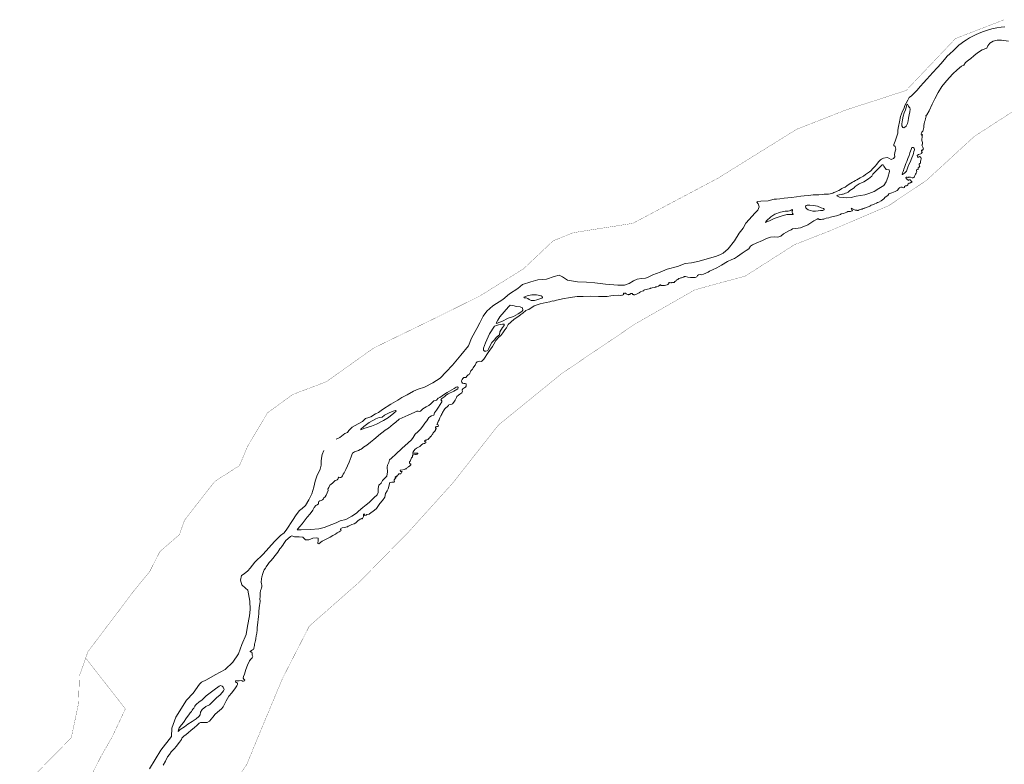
# Model space of a CAD drawing. Header units: metres. Extents: x 347609 to 404409, y 8547781 to 8605413.
# Tile 13 of 39: x 367553 to 369866, y 8557371 to 8559119. Entities that reach past the tile are written whole.
import ezdxf

# ---------------------------------------------------------------- set-up
doc = ezdxf.new("R2010")
doc.units = ezdxf.units.M
doc.layers.add('01. RIO', color=7, linetype='Continuous', lineweight=5, true_color=0x2776bb)
doc.layers.add('PREDIOS INSCRITOS EN LA BASE GRAFICA REGISTRAL (HUAURA) NOMBRE', color=7, linetype='Continuous', true_color=0xfffff0)

# ---------------------------------------------------------------- blocks, each defined once
blk = doc.blocks.new('REIORORI')
at = {"layer": '01. RIO', "color": 152, "lineweight": 15, "true_color": 0x2776bb, "flags": 128}
for points in [[(368296.4, 8558134), (368304.7, 8558138.4), (368316.6, 8558147.4), (368322.5, 8558150.1), (368325.9, 8558154.7), (368334, 8558162), (368347.6, 8558170.5), (368358.3, 8558175.9), (368365.2, 8558183), (368372.7, 8558184.7), (368377.4, 8558186.9), (368388.3, 8558193.4), (368395.4, 8558196.9), (368405.2, 8558204.2), (368424.2, 8558216.1), (368440.8, 8558225.9), (368450.6, 8558232.3), (368463, 8558238.4), (368477.6, 8558247.1), (368488.6, 8558251.8), (368503.5, 8558256.2), (368523.5, 8558266.4), (368540.5, 8558277.6), (368554.5, 8558292.3), (368569.1, 8558308.2), (368588.9, 8558331.1), (368606.9, 8558353.1), (368614, 8558371.6), (368626.9, 8558394.2), (368633.3, 8558407.2), (368641.1, 8558423), (368649.9, 8558435), (368664.3, 8558446.9), (368687.4, 8558462.3), (368703.3, 8558475.1), (368722.6, 8558488.2), (368733.8, 8558497), (368753.1, 8558503.6), (368769.9, 8558508.5), (368790.6, 8558509.9), (368808.4, 8558515.8), (368819.7, 8558519.5), (368827.8, 8558515.3), (368839.8, 8558507.5), (368863, 8558503.6), (368884.3, 8558503.1), (368903.6, 8558500.9), (368928.5, 8558498), (368957.9, 8558495.8), (368973.8, 8558495.8), (368984.8, 8558499.5), (368994.8, 8558506.1), (369003.4, 8558510.2), (369013.7, 8558511.2), (369022.7, 8558511.9), (369028.8, 8558514.6), (369039.9, 8558520.2), (369057, 8558526.6), (369073.6, 8558533), (369097.9, 8558540), (369115.7, 8558546.6), (369131.2, 8558548.6), (369148.8, 8558552.5), (369167.6, 8558557.7), (369186.9, 8558563.5), (369197.2, 8558566.7), (369205.3, 8558570.9), (369216.8, 8558581.2), (369231.7, 8558599.7), (369242.7, 8558617.9), (369252, 8558629.8), (369258.6, 8558641.1), (369266.5, 8558650.1), (369279.4, 8558664.6), (369286.8, 8558672.2), (369289.5, 8558679.8), (369287.5, 8558687.1), (369284.3, 8558690.8), (369284.8, 8558692.5), (369293.4, 8558692.7), (369311.2, 8558693.7), (369325.4, 8558697.4), (369330.9, 8558697.8), (369338, 8558698.5), (369348.6, 8558700.1), (369365.9, 8558701.9), (369377.4, 8558703.5), (369387.5, 8558705), (369395.6, 8558705.7), (369405.9, 8558706.7), (369416.5, 8558707.9), (369429.8, 8558707.7), (369437.6, 8558708.5), (369442.2, 8558709.2), (369452.4, 8558709.2), (369456.3, 8558710.5), (369459.4, 8558711.4), (369463.1, 8558711.9), (369465.6, 8558713.4), (369467.4, 8558714.2), (369469.8, 8558715.1), (369473.2, 8558716.9), (369476.8, 8558718.4), (369480.5, 8558720.7), (369484, 8558723), (369487.1, 8558724.2), (369491.9, 8558726), (369495.6, 8558729.3), (369499.2, 8558731.6), (369505.4, 8558735.3), (369509.1, 8558737.6), (369512.4, 8558739.3), (369516.5, 8558741.7), (369519.4, 8558742.9), (369522.9, 8558745.6), (369527.4, 8558748.1), (369530.3, 8558749.5), (369534.7, 8558751.9), (369539.7, 8558755.6), (369546.3, 8558760.5), (369549.1, 8558762.3), (369551.8, 8558764.7), (369557.1, 8558770), (369562.7, 8558775.2), (369566.4, 8558779.9), (369570.2, 8558785.2), (369574.8, 8558790), (369577.3, 8558791.6), (369582.1, 8558793.9), (369590.3, 8558795.3), (369594.4, 8558793.7), (369599.7, 8558791.2), (369605.2, 8558793), (369608.2, 8558797.4), (369608.1, 8558802.9), (369609.3, 8558810.4), (369610.7, 8558815.1), (369609.2, 8558821.3), (369606.3, 8558823.5), (369605.9, 8558826.5), (369609, 8558834.1), (369615.6, 8558852.4), (369615.6, 8558859.6), (369616.9, 8558868.7), (369619.2, 8558879.1), (369622.1, 8558892.3), (369626.6, 8558904.5), (369630.1, 8558911.4), (369631.4, 8558915.2), (369632, 8558918.1), (369634.8, 8558923.5), (369638.8, 8558930.1), (369641.9, 8558936.3), (369647.9, 8558940.7), (369652, 8558944.8), (369660.5, 8558953.3), (369669, 8558962.9), (369675.8, 8558970.6), (369683.5, 8558979.8), (369690.7, 8558987.3), (369697.7, 8558995.6), (369707.7, 8559006.5), (369717.3, 8559016.7), (369728.5, 8559030), (369731.5, 8559033.3), (369738, 8559038.8), (369746, 8559046.8), (369753.7, 8559054.2), (369759.2, 8559059.1), (369764, 8559063.2), (369770.9, 8559068), (369776.9, 8559071.9), (369784.3, 8559076.4), (369790.4, 8559079.9), (369798.4, 8559083.8), (369806.6, 8559087.8), (369816.9, 8559091.5), (369828.8, 8559095.5), (369836.7, 8559097.5), (369848.2, 8559100), (369858.6, 8559101.8), (369867.3, 8559102.4)], [(367889.5, 8557368.3), (367895.2, 8557378), (367900.3, 8557387.9), (367904.7, 8557393.4), (367908.5, 8557399.7), (367912.4, 8557403.4), (367915.5, 8557407), (367921.3, 8557412.9), (367925, 8557418.7), (367928.5, 8557422.7), (367932.8, 8557428.5), (367933.7, 8557431.6), (367938, 8557437), (367943.6, 8557440.7), (367948.5, 8557444.6), (367955.6, 8557450.5), (367962.8, 8557456.5), (367969.8, 8557462.7), (367974.3, 8557467.2), (367977.8, 8557468.4), (367993.3, 8557468.4), (367998.4, 8557471.8), (368006.7, 8557481), (368012.1, 8557488.3), (368021.8, 8557496.8), (368027.2, 8557500.8), (368030.8, 8557505.8), (368037.8, 8557520), (368044.3, 8557530.6), (368051.4, 8557538.7), (368059.6, 8557550.2), (368063, 8557554.5), (368064.3, 8557558.3), (368064.1, 8557561.2), (368062, 8557562.4), (368060.5, 8557562.9), (368059.5, 8557565.5), (368060.2, 8557566.4), (368064.4, 8557566.4), (368068.5, 8557566.9), (368073.9, 8557567.2), (368075.4, 8557566.4), (368075.8, 8557565.6), (368078.4, 8557566.1), (368081.1, 8557566.6), (368081.6, 8557567.9), (368079.2, 8557570.9), (368077.5, 8557572.5), (368078.4, 8557576.9), (368080.5, 8557582.6), (368084.1, 8557593.4), (368088.1, 8557603.7), (368092.3, 8557613.3), (368095.4, 8557617.3), (368098.6, 8557620.9), (368100.1, 8557623.9), (368099.2, 8557626.7), (368098.5, 8557629.5), (368098.5, 8557631.3), (368098.4, 8557633.8), (368097.5, 8557633.9), (368096.3, 8557634.6), (368094.4, 8557634.6), (368093.8, 8557635.2), (368094, 8557636.3), (368095.4, 8557636.7), (368097.1, 8557638), (368099.9, 8557639.8), (368101.7, 8557640.2), (368102.5, 8557641.5), (368102.7, 8557643.7), (368103.4, 8557646.8), (368104.5, 8557649.2), (368104.7, 8557652.5), (368105.3, 8557655.5), (368105.9, 8557657.4), (368105.8, 8557659.3), (368106.9, 8557660.7), (368107.5, 8557665.8), (368108.6, 8557672.6), (368109.7, 8557678.9), (368110.4, 8557686), (368110.9, 8557691.7), (368111.7, 8557697.5), (368112.5, 8557704.3), (368112.6, 8557711), (368113.4, 8557717.7), (368114.2, 8557723.8), (368114.6, 8557729.1), (368115.5, 8557738.3), (368116, 8557743.6), (368116.5, 8557748.2), (368117.4, 8557752.7), (368117.3, 8557755.1), (368117, 8557757.9), (368117.1, 8557760.2), (368117.5, 8557763.3), (368117.5, 8557767.2), (368117.9, 8557772.8), (368118.4, 8557778.7), (368119, 8557780.7), (368120.1, 8557781.9), (368120.6, 8557784.9), (368121.7, 8557787.2), (368121.3, 8557791), (368120.5, 8557794.7), (368120.1, 8557798.4), (368120.5, 8557805.8), (368121.7, 8557811), (368123.8, 8557818.4), (368125.2, 8557823.3), (368126.8, 8557827.2), (368129.8, 8557831), (368132.1, 8557834.5), (368135.8, 8557840), (368139.1, 8557844.5), (368142.9, 8557848.7), (368147.7, 8557854), (368153.2, 8557861.2), (368159, 8557869.1), (368164, 8557876.7), (368166.6, 8557879.5), (368167.8, 8557881.6), (368170.5, 8557885.4), (368173, 8557888.9), (368176, 8557894), (368177.8, 8557895.8), (368182.4, 8557899.9), (368188.6, 8557905.4), (368190.4, 8557906.6), (368192.3, 8557906.8), (368198, 8557904.8), (368209.6, 8557905.1), (368218.2, 8557904.2), (368219.8, 8557902.2), (368224.5, 8557897.6), (368231.7, 8557897.9), (368241.3, 8557901.3), (368249.4, 8557902.4), (368253.6, 8557901.6), (368254, 8557896.7), (368253, 8557888.9), (368255.6, 8557888.5), (368260.3, 8557892.2), (368263.2, 8557894.6), (368272.6, 8557899.3), (368282.4, 8557903.9), (368288.5, 8557908.1), (368294.7, 8557911.4), (368298.5, 8557914.1), (368303.4, 8557916.3), (368305.6, 8557917.8), (368307.1, 8557918.8), (368307.7, 8557920.3), (368306.6, 8557921.9), (368306.2, 8557923.1), (368307.3, 8557924.4), (368310.6, 8557925.8), (368316.2, 8557926.9), (368321, 8557928.1), (368323.1, 8557928.5), (368324.1, 8557929.6), (368327, 8557930.6), (368332.6, 8557933.4), (368338.5, 8557935.7), (368342.1, 8557938), (368346.2, 8557941.9), (368348.9, 8557943.8), (368350.8, 8557944.9), (368352.3, 8557946.2), (368354.3, 8557947.3), (368355.4, 8557947.6), (368356.2, 8557947.1), (368356.9, 8557947.1), (368357.7, 8557948), (368359.3, 8557950.9), (368360.4, 8557952.3), (368360, 8557955.3), (368360.5, 8557958.4), (368361.7, 8557958.5), (368362.4, 8557956.5), (368363, 8557955.2), (368364.9, 8557955.6), (368366.3, 8557955.9), (368368, 8557956.9), (368373.3, 8557958.3), (368378, 8557961.7), (368382, 8557964.2), (368390.7, 8557971.1), (368393.9, 8557976.1), (368398.6, 8557982.9), (368405.3, 8557989.9), (368410.4, 8557998.2), (368412.3, 8558006.3), (368415.8, 8558012.6), (368418.4, 8558017.3), (368420.9, 8558026), (368421.1, 8558030.3), (368422.3, 8558032.7), (368427, 8558033.2), (368429.8, 8558033.4), (368431.9, 8558033.4), (368432.9, 8558034.5), (368432.7, 8558036.2), (368432.2, 8558037.9), (368432.2, 8558038.8), (368433.3, 8558039.6), (368435, 8558042.1), (368436, 8558043.1), (368436.3, 8558043.6), (368435.9, 8558044), (368434.7, 8558044.9), (368435, 8558045.7), (368436.4, 8558046.4), (368437.4, 8558045.8), (368438, 8558045.5), (368438.8, 8558046.2), (368439, 8558047.5), (368439.6, 8558048.2), (368439.1, 8558048.8), (368439.4, 8558049.2), (368442, 8558050.6), (368442.8, 8558051.2), (368442.8, 8558051.8), (368443.7, 8558053), (368446.4, 8558053.1), (368447.8, 8558053.1), (368448.4, 8558052.9), (368448.6, 8558054.2), (368449.3, 8558056.1), (368450.1, 8558057.4), (368451, 8558058.4), (368450.2, 8558058.4), (368447.7, 8558058.1), (368447.1, 8558058.7), (368446.8, 8558061.1), (368447.5, 8558061.7), (368457.3, 8558062.7), (368457.9, 8558064.3), (368461.1, 8558064.5), (368462.8, 8558067.5), (368465.8, 8558069.4), (368469.2, 8558071.5), (368471.3, 8558073.5), (368471.9, 8558075.5), (368470.9, 8558075.9), (368469.3, 8558076.3), (368468.8, 8558078.7), (368468.7, 8558080.7), (368469.9, 8558082.8), (368471.6, 8558086.1), (368473.1, 8558090), (368475.1, 8558092.3), (368475.4, 8558093.9), (368475.3, 8558095.3), (368475.2, 8558096.9), (368476.6, 8558097.6), (368478.5, 8558097.7), (368482.9, 8558097.9), (368484.4, 8558098.5), (368486.7, 8558098.8), (368486.9, 8558099.9), (368487.8, 8558100.6), (368487.7, 8558100.9), (368485.6, 8558100.9), (368481.8, 8558101), (368477.6, 8558100.9), (368475.8, 8558100.9), (368475.2, 8558101.5), (368476.8, 8558104.7), (368481.2, 8558109.8), (368484.6, 8558112.9), (368487.8, 8558114.8), (368493.1, 8558116.9), (368495.1, 8558119.1), (368496.6, 8558121.2), (368499.4, 8558122.8), (368502, 8558123.6), (368503.4, 8558124.1), (368504.7, 8558125), (368506, 8558125.7), (368506.6, 8558125.9), (368506.8, 8558127.8), (368505.6, 8558128.3), (368504.2, 8558128.6), (368503.9, 8558129.5), (368504.1, 8558130.1), (368504.7, 8558130.3), (368504.9, 8558131.1), (368504.9, 8558131.8), (368505.8, 8558132.1), (368508.1, 8558132.1), (368508.7, 8558132.4), (368509.2, 8558132.8), (368511.4, 8558133.1), (368512.4, 8558133.1), (368512.7, 8558133.3), (368512.6, 8558133.8), (368512.6, 8558134.7), (368513.7, 8558136.1), (368514.5, 8558136.2), (368515.1, 8558136.4), (368515.1, 8558137), (368515.9, 8558137.5), (368516.2, 8558138.3), (368516.8, 8558138.7), (368517.3, 8558139.5), (368517.8, 8558140.1), (368518.6, 8558140.4), (368519.1, 8558141.4), (368520.1, 8558142.7), (368520.4, 8558143.7), (368521.3, 8558144.3), (368521.6, 8558145.1), (368522.3, 8558145.5), (368522.3, 8558145.8), (368523, 8558146.9), (368524.4, 8558148.7), (368525.3, 8558150.4), (368526, 8558151.6), (368527, 8558152.5), (368528.4, 8558153.6), (368528.7, 8558154.6), (368529.5, 8558155.6), (368529.6, 8558156.9), (368530.2, 8558157.8), (368530.8, 8558158.4), (368530.8, 8558159.1), (368530.8, 8558159.9), (368529.4, 8558160), (368529.6, 8558161.1), (368529.9, 8558162.8), (368530.4, 8558163.4), (368531.5, 8558163.5), (368532.2, 8558163.8), (368533, 8558164.2), (368534.8, 8558164.2), (368535.7, 8558164.6), (368536.2, 8558166.6), (368535.9, 8558168.1), (368534.2, 8558168.4), (368532.9, 8558168.5), (368533.1, 8558169.7), (368534.2, 8558171.5), (368535.1, 8558173.9), (368535.9, 8558174.9), (368536.9, 8558177), (368538, 8558179.7), (368539, 8558182.2), (368539.9, 8558184.3), (368541.4, 8558187.4), (368542.3, 8558189.2), (368542.8, 8558190), (368543.3, 8558192.2), (368544.8, 8558194.1), (368546.2, 8558197), (368547.4, 8558199), (368548, 8558200.9), (368549.8, 8558203.1), (368551.4, 8558205.1), (368553.5, 8558207.4), (368557, 8558209.7), (368558.8, 8558211.6), (368559.7, 8558213.1), (368560.5, 8558214.5), (368564.3, 8558215.6), (368567.7, 8558216.5), (368569.3, 8558217.5), (368572.4, 8558220.8), (368574.2, 8558223.5), (368575.4, 8558225.7), (368578.7, 8558231.7), (368580, 8558234.2), (368583.9, 8558237.1), (368586.8, 8558239.5), (368591.4, 8558243.2), (368592.9, 8558246.7), (368591.9, 8558248.8), (368592, 8558250), (368594, 8558252.3), (368595.8, 8558253.9), (368598.4, 8558255.3), (368599.9, 8558256.4), (368601.2, 8558258.3), (368601.8, 8558259.9), (368601.9, 8558262.2), (368601.5, 8558263.8), (368599.5, 8558264.8), (368597.8, 8558264.8), (368596, 8558264.9), (368593.3, 8558266), (368591.5, 8558268.1), (368590.5, 8558269.2), (368590.8, 8558271.4), (368592.2, 8558273.9), (368593.6, 8558276.5), (368596.2, 8558278.6), (368598.2, 8558279.2), (368600.2, 8558279.3), (368600.9, 8558279.3), (368601.9, 8558279.7), (368603.3, 8558281.8), (368606.6, 8558285.1), (368609.2, 8558286.9), (368610.5, 8558289.4), (368612.1, 8558292.3), (368612.7, 8558294.6), (368616.1, 8558298.2), (368618.2, 8558301.8), (368619.8, 8558304.3), (368622.4, 8558308.3), (368624.8, 8558313.4), (368627.2, 8558316.1), (368632, 8558317.4), (368637.8, 8558316.5), (368642.7, 8558321.9), (368653, 8558337.5), (368663.1, 8558351.7), (368666.8, 8558357.2), (368671.5, 8558365.6), (368677.2, 8558372.9), (368683.1, 8558377.6), (368687.3, 8558384), (368692, 8558390.6), (368696, 8558395.9), (368700.3, 8558403.4), (368706.2, 8558409), (368714.6, 8558416.1), (368725, 8558423.3), (368730.2, 8558426.6), (368734.5, 8558430), (368741.7, 8558436), (368745.8, 8558438), (368748.8, 8558438.8), (368751.8, 8558441.3), (368756, 8558443.7), (368761.2, 8558447.3), (368768.2, 8558450), (368775.5, 8558452.1), (368789.2, 8558455.1), (368798.1, 8558456.6), (368800.2, 8558457.6), (368804.7, 8558458.8), (368807.8, 8558458.6), (368810.6, 8558459.5), (368820.9, 8558461.9), (368831.7, 8558464.4), (368842.2, 8558466.4), (368851.2, 8558467.6), (368862.1, 8558469), (368876.4, 8558469.4), (368893.9, 8558469.6), (368912.7, 8558469.1), (368925.2, 8558469.3), (368932.7, 8558469.4), (368941.5, 8558470.8), (368948.1, 8558471.6), (368958.4, 8558472.1), (368964.5, 8558471.9), (368967.1, 8558472.2), (368969.1, 8558472.5), (368970.6, 8558473.2), (368972.2, 8558474), (368970.9, 8558474.7), (368971.4, 8558476), (368972.3, 8558476.9), (368973.7, 8558476.6), (368974.5, 8558477.6), (368977.7, 8558475.7), (368980.4, 8558474.2), (368981.8, 8558473.3), (368982.4, 8558473.4), (368983, 8558473.7), (368984.3, 8558473.5), (368985.5, 8558473.6), (368986.4, 8558474.3), (368987.3, 8558475), (368987.6, 8558475.7), (368988.3, 8558476.4), (368989.7, 8558476.2), (368990.1, 8558475.9), (368990.5, 8558476.3), (368991.5, 8558476.1), (368993.4, 8558474.1), (368994.5, 8558473.5), (368995, 8558473.6), (368995.8, 8558473.4), (368996.7, 8558473.1), (368997.6, 8558473.2), (368999.1, 8558473.9), (369001.8, 8558474.5), (369002.9, 8558475.2), (369004.6, 8558475.9), (369006, 8558476.8), (369007.6, 8558477.7), (369009, 8558478.8), (369011.3, 8558480.2), (369014.6, 8558482.1), (369017.7, 8558482.4), (369018.7, 8558482.7), (369019.2, 8558484.3), (369020.4, 8558485.2), (369024.4, 8558485.6), (369027.7, 8558486.7), (369031.3, 8558487.5), (369033.9, 8558488), (369034.8, 8558488.4), (369034.9, 8558488.9), (369035.8, 8558489), (369038.6, 8558489.3), (369045, 8558490.5), (369046.3, 8558491), (369046.9, 8558491.9), (369048, 8558491.9), (369049.1, 8558492.2), (369053.4, 8558493.8), (369056.6, 8558495.6), (369057.2, 8558496.3), (369057.9, 8558496.8), (369058.6, 8558496.2), (369058.5, 8558495.6), (369059.3, 8558495.1), (369063.7, 8558495.3), (369067.3, 8558495.4), (369073.5, 8558496.5), (369075.2, 8558497.5), (369077.1, 8558499.2), (369077.4, 8558500.1), (369077.8, 8558501.8), (369078, 8558502.4), (369079.2, 8558502.1), (369081.5, 8558501.5), (369082.8, 8558501.7), (369084.2, 8558501.3), (369086.1, 8558501.7), (369088.4, 8558502.1), (369090.3, 8558502.3), (369091.9, 8558504.2), (369093.7, 8558505.3), (369095, 8558507.2), (369096.2, 8558507.5), (369096.7, 8558508.3), (369097.7, 8558509), (369098.7, 8558509.2), (369100.4, 8558510.5), (369101.4, 8558511.4), (369103.9, 8558512), (369105.5, 8558512.7), (369107.4, 8558513.1), (369109.8, 8558513.6), (369111.8, 8558514.3), (369112.2, 8558515), (369113.5, 8558515.2), (369114.2, 8558515.8), (369116.7, 8558515.9), (369122.2, 8558514.6), (369128.8, 8558513.7), (369132.5, 8558513.5), (369139.4, 8558514), (369143.7, 8558515.4), (369144.6, 8558518.8), (369147.3, 8558520.3), (369151, 8558520.5), (369155.2, 8558520.4), (369158.9, 8558522), (369164.4, 8558524.1), (369169.7, 8558526.7), (369173, 8558528.9), (369180.2, 8558532.1), (369190.7, 8558536.7), (369201, 8558542.5), (369215.1, 8558551.6), (369225.3, 8558556.2), (369232.1, 8558558.7), (369238.8, 8558563.4), (369249.7, 8558570.8), (369259.5, 8558577.5), (369265.7, 8558581.5), (369269.5, 8558587.7), (369274.3, 8558590.7), (369283, 8558594.5), (369297.3, 8558600.4), (369307.3, 8558605.3), (369316.6, 8558608.2), (369325.4, 8558609), (369333.3, 8558608.7), (369340.5, 8558611.1), (369346.9, 8558616.1), (369359.9, 8558623.1), (369365.3, 8558625.9), (369368.4, 8558628.1), (369376.1, 8558628.9), (369387.2, 8558630.6), (369404.5, 8558637.8), (369418.6, 8558646.8), (369425.7, 8558651), (369427.2, 8558651.8), (369429.2, 8558651.6), (369430.7, 8558650.1), (369431.7, 8558649.8), (369435.5, 8558650), (369438.4, 8558650.7), (369441.5, 8558650.7), (369443.3, 8558651.9), (369447.6, 8558652.9), (369453.2, 8558653.7), (369457.1, 8558655.4), (369460.9, 8558655.9), (369471.2, 8558658.4), (369480.6, 8558661.5), (369482.8, 8558663.2), (369487.6, 8558664.4), (369495.4, 8558667.4), (369498.4, 8558669), (369504.4, 8558669.1), (369508.5, 8558670.5), (369509.3, 8558671.1), (369507.2, 8558672.6), (369507.8, 8558674.1), (369506, 8558675.4), (369506.6, 8558676.3), (369512.1, 8558673.6), (369515.2, 8558672.2), (369519, 8558671.7), (369520.3, 8558671.2), (369522.4, 8558671.5), (369524.8, 8558672.9), (369527.4, 8558673.8), (369529.7, 8558674.3), (369531.5, 8558674.5), (369534.3, 8558675.9), (369536.6, 8558676.9), (369538.2, 8558676.9), (369541.4, 8558677.9), (369545.5, 8558679.7), (369549.4, 8558680.7), (369550.8, 8558682.5), (369552.6, 8558683.8), (369555.8, 8558684.2), (369561.8, 8558687.2), (369565.4, 8558688.4), (369568, 8558689.9), (369571.1, 8558691), (369576.4, 8558693.9), (369582.7, 8558698.3), (369586.2, 8558702.3), (369591.9, 8558706.5), (369594.7, 8558710), (369596.9, 8558711.1), (369601.6, 8558712.8), (369609.1, 8558716.1), (369613.9, 8558718.3), (369618.5, 8558723.3), (369619.6, 8558725.4), (369622.7, 8558725.7), (369625.7, 8558725.6), (369627.7, 8558724.9), (369629, 8558724.6), (369630.7, 8558724.9), (369631.2, 8558725.2), (369631.2, 8558725.9), (369631.3, 8558727.3), (369631.6, 8558727.9), (369633.4, 8558728.7), (369636.3, 8558729.2), (369637.7, 8558730), (369639, 8558731.5), (369640.2, 8558733.1), (369640.1, 8558734.8), (369641.3, 8558735.3), (369643.9, 8558735.6), (369646, 8558736.6), (369647.8, 8558737.3), (369649, 8558737.4), (369648.8, 8558738.2), (369648, 8558739.3), (369647.1, 8558740.4), (369646.2, 8558741.9), (369644.3, 8558742.8), (369642.8, 8558743), (369640.8, 8558742.9), (369640.7, 8558742.5), (369640.4, 8558741.8), (369639.4, 8558742.4), (369639.1, 8558743.5), (369638, 8558744.4), (369636.5, 8558744.9), (369636, 8558745.4), (369635.8, 8558746.1), (369634.3, 8558747), (369634.2, 8558747.8), (369634.5, 8558748.9), (369635.5, 8558748.9), (369635.6, 8558749.4), (369635.8, 8558749.7), (369637.3, 8558749.3), (369638.8, 8558749), (369639.9, 8558748.8), (369640.9, 8558749.4), (369642.4, 8558749.7), (369645.3, 8558749.1), (369649.6, 8558747.9), (369651.3, 8558747.7), (369652.8, 8558748.4), (369654.3, 8558749.4), (369654.9, 8558751.3), (369655.7, 8558753.2), (369656.5, 8558754.8), (369657.2, 8558756.5), (369658.7, 8558758.7), (369659.8, 8558760.4), (369660.2, 8558761.6), (369659.6, 8558764.3), (369659.6, 8558766.6), (369662.1, 8558767.1), (369663.4, 8558767.5), (369663.5, 8558768.4), (369663.3, 8558769.9), (369663.6, 8558772.4), (369665.4, 8558772.9), (369666.8, 8558773.5), (369667, 8558774.4), (369666.3, 8558775.1), (369665.7, 8558775.9), (369666.1, 8558776.9), (369665.9, 8558778.4), (369665.9, 8558780.2), (369667.2, 8558781.6), (369669, 8558782.7), (369669, 8558783.3), (369668.7, 8558784.1), (369668.9, 8558785.2), (369668.7, 8558787.4), (369669.6, 8558789.3), (369670.1, 8558792.2), (369670.1, 8558794.2), (369669.7, 8558795.3), (369669.1, 8558796.3), (369668.2, 8558796.9), (369666.5, 8558797.6), (369663.8, 8558796.7), (369662, 8558796.2), (369661.6, 8558796.5), (369661.4, 8558797.8), (369661, 8558799.4), (369661.1, 8558800.1), (369663.8, 8558802.4), (369669.5, 8558804.2), (369671, 8558805.3), (369671.5, 8558806.5), (369672.4, 8558806.9), (369673, 8558807.7), (369672.8, 8558808.3), (369672.2, 8558808.2), (369672.1, 8558808.7), (369672.2, 8558809.4), (369672.2, 8558810.1), (369671.7, 8558810.8), (369671.3, 8558811.3), (369671.4, 8558812.2), (369671.6, 8558812.8), (369672.5, 8558812.8), (369673.7, 8558812.7), (369674.6, 8558813.3), (369674.6, 8558814.3), (369675.2, 8558815.1), (369675.8, 8558815.6), (369675.1, 8558817.9), (369674.4, 8558820.2), (369673.8, 8558821.4), (369672.5, 8558823.2), (369672.3, 8558824.8), (369672.9, 8558825.3), (369673.2, 8558826.9), (369673.7, 8558830.9), (369672.3, 8558835.6), (369672.8, 8558846.4), (369673.2, 8558848.2), (369673.2, 8558849.6), (369672.3, 8558848.9), (369671.6, 8558848.2), (369670.9, 8558848.4), (369670.4, 8558849.9), (369670.4, 8558851.3), (369670.8, 8558852.7), (369671.3, 8558853.8), (369672.3, 8558855), (369673.3, 8558856.3), (369674.4, 8558857.5), (369674.9, 8558859.8), (369675.8, 8558862.6), (369676.4, 8558866.3), (369677, 8558870.8), (369677.8, 8558874.4), (369678.3, 8558879), (369679.4, 8558882.6), (369680.4, 8558886.9), (369681.3, 8558889.8), (369681.9, 8558891), (369681.7, 8558893.1), (369683.3, 8558895.5), (369688.9, 8558905.6), (369696.4, 8558920.7), (369702.1, 8558933.5), (369710.5, 8558948), (369719.2, 8558962), (369730.2, 8558975.7), (369745, 8558991.8), (369754.8, 8559001.6), (369765.1, 8559010.1), (369770.3, 8559012.5), (369774.5, 8559018.4), (369781.9, 8559024), (369787.2, 8559028), (369794, 8559034.7), (369802.4, 8559041.5), (369813.9, 8559048.3), (369824.8, 8559052.6), (369826.9, 8559057.8), (369831.5, 8559064), (369839.5, 8559068.5), (369848.7, 8559071.3), (369858.8, 8559071.2), (369875.4, 8559069.2)], [(367857.6, 8557359.7), (367884.1, 8557403.8), (367909, 8557435.5), (367910, 8557455.5), (367919.3, 8557481.3), (367944.9, 8557521.4), (367960, 8557537.3), (367974.8, 8557558.6), (367979.7, 8557563.1), (367991.7, 8557569.3), (368012.1, 8557580.5), (368035.6, 8557593.2), (368053.8, 8557610.1), (368066.6, 8557629.7), (368074.8, 8557652.1), (368084.8, 8557675.5), (368087.9, 8557694.8), (368092.4, 8557719), (368094.2, 8557734.5), (368093.1, 8557753.8), (368089, 8557779.3), (368082.8, 8557784.3), (368074.2, 8557791.7), (368071.4, 8557802.7), (368073.5, 8557813.7), (368080.4, 8557818.2), (368088.4, 8557825.1), (368094.3, 8557831.4), (368105.1, 8557845.2), (368124.3, 8557864.3), (368151.5, 8557893.7), (368165.4, 8557907.8), (368173.8, 8557914.5), (368179.9, 8557922.5), (368193.3, 8557943.2), (368202.4, 8557956.6), (368210, 8557967), (368216.4, 8557971.3), (368223.8, 8557978.5), (368231.8, 8557991.9), (368238.9, 8558005.9), (368243.9, 8558021.7), (368247.1, 8558035.9), (368250.4, 8558047.2), (368258.9, 8558063.4), (368261, 8558072.9), (368260.9, 8558082.3), (368261.7, 8558089.3), (368263.5, 8558098.5), (368266.9, 8558107.6)]]:
    blk.add_lwpolyline(points, dxfattribs=at)
for points in [[(369640.9, 8558916.3), (369639.4, 8558919.5), (369637.9, 8558920.8), (369636.5, 8558919.8), (369636, 8558916.5), (369633.5, 8558907.6), (369630.5, 8558900.6), (369628.2, 8558892.7), (369626.5, 8558884.3), (369625.2, 8558875), (369625.2, 8558869.9), (369627.2, 8558866.4), (369629.8, 8558865.3), (369635.3, 8558869.2), (369638.3, 8558875.5), (369639.8, 8558882.1), (369640.6, 8558888.2), (369642.4, 8558895.5), (369643.9, 8558902.8), (369644.4, 8558908.9), (369643.4, 8558912.4), (369642.1, 8558914)], [(369626.8, 8558755.6), (369631.1, 8558758.5), (369635.8, 8558763.2), (369638.7, 8558772.8), (369641.6, 8558779.3), (369644.4, 8558784.8), (369648.4, 8558794.6), (369650.6, 8558800.1), (369652.2, 8558804.7), (369653.3, 8558809.5), (369654.5, 8558813.4), (369653.9, 8558817.7), (369651.7, 8558819.5), (369648.8, 8558819), (369646.7, 8558814.5), (369643.9, 8558806.8), (369641.8, 8558800.2), (369639, 8558792.9), (369636.7, 8558786.6), (369634.7, 8558781.2), (369631.8, 8558774.7), (369629.5, 8558768.2), (369628.6, 8558765.1), (369628.2, 8558763.1), (369626.8, 8558759.4), (369625.5, 8558756.3), (369625.7, 8558755.7), (369626.4, 8558755.4)], [(369472.6, 8558705.8), (369478.5, 8558702.4), (369496, 8558700.7), (369505.6, 8558701.9), (369517.4, 8558704.6), (369538.4, 8558707.8), (369547.6, 8558711.3), (369560, 8558716.1), (369571, 8558722.6), (369582.8, 8558729.6), (369587.9, 8558738.5), (369591.9, 8558748.3), (369595.9, 8558763.1), (369594.9, 8558766.6), (369588.4, 8558767.7), (369583, 8558775.5), (369581.2, 8558778.5), (369578.7, 8558778.2), (369575.6, 8558775.2), (369569, 8558769), (369561.9, 8558760.9), (369557.2, 8558756.1), (369554.3, 8558751.8), (369546.7, 8558745.7), (369535.4, 8558738.7), (369524.5, 8558733.7), (369520.2, 8558730.8), (369515.6, 8558727.7), (369512.7, 8558724.2), (369506.8, 8558720.3), (369503, 8558718), (369499.7, 8558715), (369498.7, 8558714.1), (369495.4, 8558712.9), (369492.9, 8558712), (369491.3, 8558711), (369489.4, 8558710.5), (369487.4, 8558709.8), (369485.6, 8558709.7), (369483.2, 8558709), (369478, 8558707.8), (369474.8, 8558706.9), (369473.1, 8558706.7), (369472.7, 8558706.5)], [(369402.4, 8558683.5), (369408.7, 8558684), (369416.6, 8558683.2), (369422, 8558682.3), (369427.2, 8558681.3), (369430.2, 8558680), (369432.2, 8558678.7), (369435.5, 8558677.7), (369440.9, 8558675.6), (369442.3, 8558674.1), (369442.2, 8558672.6), (369439.3, 8558671.5), (369433.7, 8558670.9), (369428.6, 8558670), (369422.4, 8558669.7), (369415.8, 8558669.9), (369410.7, 8558670.8), (369404.8, 8558672.5), (369401.6, 8558675.2), (369399.3, 8558677.5), (369398.8, 8558679.8), (369399.6, 8558681.9), (369400.6, 8558683.1)], [(369304.8, 8558643.3), (369307.1, 8558647), (369317.3, 8558656.1), (369327, 8558662.3), (369340.3, 8558667.1), (369350.7, 8558669.8), (369358, 8558669.8), (369364.3, 8558671.2), (369367.7, 8558673.4), (369367.9, 8558672.6), (369367.1, 8558667.4), (369368.5, 8558663.8), (369369.9, 8558662.4), (369369.6, 8558661.5), (369355.1, 8558661.5), (369341.2, 8558657.7), (369324.7, 8558652.1), (369315.3, 8558647.8), (369306.6, 8558643.9)], [(368737.4, 8558467.5), (368745, 8558470.9), (368755.7, 8558473), (368766.6, 8558473.3), (368778, 8558470.7), (368780.2, 8558469.1), (368780.7, 8558467.1), (368779.4, 8558465.1), (368774.4, 8558463.8), (368767.6, 8558461.1), (368761.9, 8558459.7), (368754.3, 8558459.9), (368749.9, 8558462.3), (368746.6, 8558464.5), (368742.8, 8558466.3), (368738.1, 8558466.3)], [(368671.8, 8558406.4), (368676.2, 8558413.8), (368680.7, 8558421.5), (368690.5, 8558433.1), (368701.3, 8558444.7), (368704.7, 8558448.9), (368711.1, 8558447.7), (368719.4, 8558445.7), (368728.2, 8558444.7), (368733.8, 8558442.5), (368734.4, 8558437.1), (368732, 8558434.3), (368723.4, 8558428.3), (368712.7, 8558422.5), (368699.9, 8558418.7), (368685.1, 8558410.2), (368678.3, 8558408), (368673.7, 8558406.1)], [(368641.9, 8558343), (368642.1, 8558348), (368646.9, 8558360.4), (368656.5, 8558381.9), (368668.4, 8558399.9), (368677.2, 8558402.3), (368686.6, 8558403.9), (368690.6, 8558404.1), (368691, 8558401.3), (368687, 8558396.3), (368680.8, 8558386.3), (368679.6, 8558379.5), (368672.8, 8558373.7), (368667, 8558366.9), (368661.6, 8558360.8), (368656.9, 8558352.4), (368653.9, 8558345.8), (368652.5, 8558342.6), (368650.9, 8558341.6), (368647.7, 8558341.2), (368644.5, 8558341)], [(368204.9, 8557921.6), (368214.3, 8557921.5), (368236.1, 8557922.2), (368255.6, 8557923.9), (368268.2, 8557926.5), (368286.3, 8557933.6), (368296.3, 8557937.9), (368305.6, 8557942.1), (368319.2, 8557945.4), (368332.8, 8557953.6), (368344.1, 8557960.5), (368348.9, 8557964.7), (368358.9, 8557973.3), (368366.4, 8557980.2), (368373.7, 8557985.7), (368384.6, 8557996.2), (368392.4, 8558003.8), (368394.6, 8558008.6), (368395.2, 8558012.3), (368394.5, 8558018.3), (368396.6, 8558025.9), (368401.9, 8558030.9), (368404.8, 8558036.8), (368409.9, 8558041.6), (368415.1, 8558047.6), (368417, 8558057.8), (368416, 8558068.2), (368416.7, 8558072.7), (368419.6, 8558079.7), (368421.2, 8558085.3), (368426.1, 8558089.7), (368436.4, 8558099.3), (368450.8, 8558112.2), (368465.1, 8558125.9), (368473.1, 8558132.5), (368476.7, 8558137.9), (368481.7, 8558145.6), (368488, 8558151.4), (368494.6, 8558157.7), (368499.8, 8558164.9), (368504.3, 8558171.6), (368509.5, 8558176.9), (368514.2, 8558185.1), (368520, 8558189), (368525.4, 8558190.7), (368527.2, 8558195.8), (368531.5, 8558202.1), (368536.9, 8558209.6), (368540.6, 8558215.7), (368544.5, 8558221.5), (368544, 8558223.9), (368542.4, 8558226.4), (368544.2, 8558229.7), (368551.4, 8558234.2), (368552.7, 8558236.5), (368559.6, 8558240.5), (368572.9, 8558246.6), (368582, 8558252), (368582.7, 8558255.4), (368581.4, 8558257.3), (368578.1, 8558256.5), (368573.6, 8558253.5), (368568, 8558250.3), (368556.8, 8558244.1), (368550.3, 8558239.7), (368539.3, 8558232.1), (368535.4, 8558230.2), (368531.7, 8558226), (368525.4, 8558223.9), (368521.4, 8558220.3), (368518.5, 8558217), (368513.9, 8558213), (368507.5, 8558210), (368500, 8558205), (368494.2, 8558199.7), (368491.8, 8558199), (368488.8, 8558200), (368486, 8558200), (368480.9, 8558197.6), (368465.6, 8558190.5), (368444.4, 8558180.8), (368436.1, 8558173.9), (368430, 8558169.7), (368424.5, 8558164.3), (368419.1, 8558160), (368411.4, 8558155.1), (368406.6, 8558151.1), (368400.5, 8558146.4), (368395.8, 8558142.8), (368389.2, 8558136.9), (368384.3, 8558133.2), (368376.8, 8558127.1), (368368.2, 8558120.3), (368360.3, 8558115.5), (368357.9, 8558113.4), (368355.1, 8558111), (368352.8, 8558110), (368348.8, 8558107.9), (368346.3, 8558107), (368339.2, 8558104.2), (368334.8, 8558101), (368333.3, 8558097.2), (368331.7, 8558092.7), (368326.4, 8558080.5), (368318.7, 8558063.3), (368314.8, 8558054.8), (368312.7, 8558052.3), (368311.6, 8558050.5), (368311, 8558048.1), (368309.7, 8558045.7), (368307.3, 8558044.3), (368304.9, 8558044.4), (368302.4, 8558044.6), (368300.6, 8558042.7), (368299.8, 8558040.3), (368298.8, 8558038.4), (368297.2, 8558037.9), (368293.9, 8558037), (368288.5, 8558031.9), (368283.6, 8558027.7), (368281.2, 8558025.8), (368279.2, 8558020.9), (368276.8, 8558016.5), (368277.2, 8558013.8), (368275.4, 8558008.4), (368272.3, 8558002.3), (368270, 8557998.8), (368266.9, 8557996), (368266.3, 8557994.4), (368263.7, 8557991.5), (368261, 8557990.1), (368257.9, 8557989.5), (368255.5, 8557987.6), (368254.8, 8557985.4), (368254.4, 8557982.6), (368251.6, 8557979.9), (368248.2, 8557978.1), (368244.6, 8557974), (368241, 8557967.1), (368234.9, 8557958.7), (368228.2, 8557950.6), (368221.1, 8557941.7), (368216, 8557935), (368210.9, 8557928.8), (368206.3, 8557923.2)], [(368435.5, 8558201.1), (368429.9, 8558200.2), (368420.3, 8558196.1), (368409.9, 8558190.3), (368404.3, 8558185.9), (368397.2, 8558185.3), (368389.5, 8558181.9), (368373.7, 8558173.1), (368361, 8558163.6), (368353.9, 8558157.9), (368353.9, 8558156.4), (368360.8, 8558159.2), (368379, 8558164.3), (368390.9, 8558169.7), (368407.7, 8558177.7), (368418.9, 8558185.2), (368432, 8558194.9), (368436.8, 8558199.6), (368436.7, 8558201), (368436.4, 8558201.3)], [(367924.7, 8557448), (367930.1, 8557452.5), (367939.8, 8557458.8), (367947.6, 8557464.9), (367958.2, 8557471.2), (367967.1, 8557477.4), (367973.9, 8557483), (367976.8, 8557487), (367977.8, 8557493.2), (367981.6, 8557499.4), (367989.9, 8557506.5), (367998.6, 8557510.5), (368004.7, 8557516.6), (368015.4, 8557526.4), (368023.5, 8557533.8), (368028.4, 8557539.6), (368031.7, 8557543.4), (368032.9, 8557546.5), (368031, 8557551.4), (368028, 8557554.1), (368024.1, 8557555.6), (368021.3, 8557554.4), (368009.7, 8557545.5), (367990.6, 8557531.4), (367981.2, 8557521.7), (367973.6, 8557516.6), (367968.3, 8557511.5), (367965.6, 8557509.3), (367963.9, 8557506.8), (367962.6, 8557503.8), (367961.5, 8557502.2), (367959.6, 8557500), (367957.7, 8557498.1), (367956.1, 8557494.3), (367953.2, 8557491.2), (367949.8, 8557487.1), (367944.8, 8557479.9), (367937.6, 8557468.8), (367933.2, 8557463.5), (367927.6, 8557456.3), (367925.7, 8557451.4), (367924.7, 8557448.5)]]:
    blk.add_lwpolyline(points, close=True, dxfattribs=at)

msp = doc.modelspace()

# ---------------------------------------------------------------- linework, layer by layer
at = {"layer": 'PREDIOS INSCRITOS EN LA BASE GRAFICA REGISTRAL (HUAURA) NOMBRE', "color": 5, "true_color": 0x0000ff, "const_width": 0.5}
for points in [[(369865, 8559119), (369769.6, 8559082.2), (369751, 8559075), (369635, 8558953), (369493, 8558907), (369378, 8558862), (369193, 8558747), (368993, 8558641), (368917.8, 8558629.2), (368917.8, 8558629.2), (368853, 8558619), (368806, 8558600), (368748.5, 8558545.8), (368748.5, 8558545.8), (368736, 8558534), (368633, 8558470), (368604.3, 8558455.8), (368604.3, 8558455.8), (368588.7, 8558448.1), (368588.7, 8558448.1), (368532, 8558420), (368520.2, 8558414.3), (368384, 8558348), (368289.7, 8558280.9), (368273, 8558269), (368253.2, 8558261.5), (368194, 8558239), (368135, 8558196), (368089, 8558119), (368086.1, 8558112.2), (368086.1, 8558112.2), (368069, 8558072), (368011, 8558035), (367940, 8557944), (367928, 8557910), (367882, 8557870), (367858, 8557823), (367821, 8557778), (367778, 8557721), (367713, 8557635), (367707.8, 8557620.1)], [(369911, 8558920), (369795, 8558845), (369683, 8558742), (369595, 8558683), (369455, 8558623), (369373, 8558591), (369257, 8558517), (369139, 8558485), (368999, 8558405), (368827, 8558289), (368677, 8558167), (368570, 8558031), (368466, 8557916), (368351, 8557799), (368233, 8557695), (368170, 8557572), (368124, 8557462), (368086, 8557370), (368030, 8557289), (367956, 8557146), (367894, 8557020), (367848, 8556918), (367800, 8556830), (367730, 8556754)], [(367720.2, 8557343.1), (367743.9, 8557389.5), (367770.2, 8557435.3), (367801, 8557500.7), (367707.8, 8557620.1), (367693, 8557578), (367691, 8557514), (367674, 8557433), (367553, 8557310)]]:
    msp.add_lwpolyline(points, dxfattribs=at)

# ---------------------------------------------------------------- block references
msp.add_blockref('REIORORI', (0, 0))

doc.saveas('drawing.dxf')
